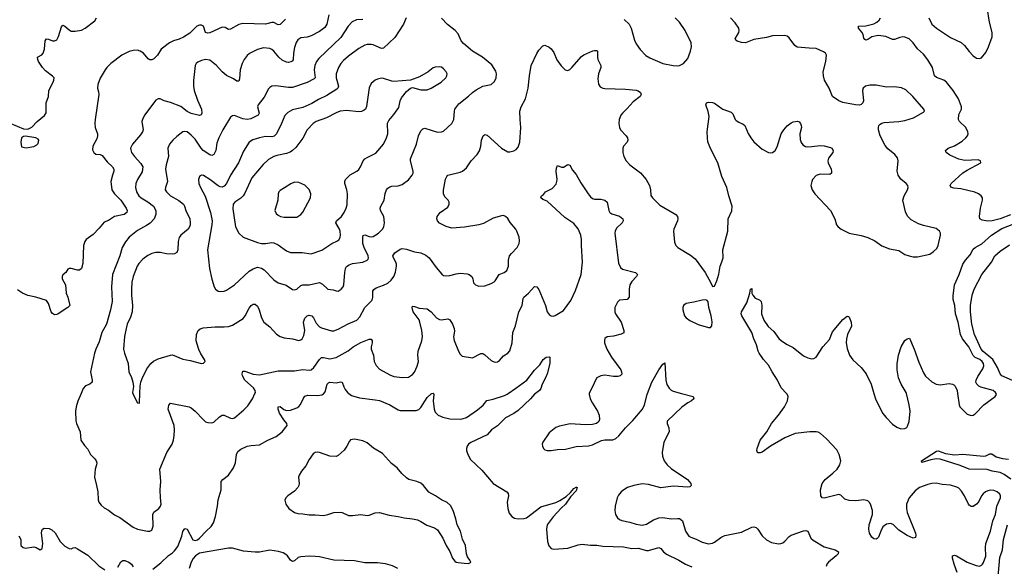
# Model space of a CAD drawing. Header units: inches. Extents: x 990586 to 1117858, y 769490 to 892071.
# Tile 99 of 248: x 1093212 to 1102730, y 798330 to 803613. Entities that reach past the tile are written whole.
import ezdxf

# ---------------------------------------------------------------- set-up
doc = ezdxf.new("R2010")
doc.units = ezdxf.units.IN
doc.header["$MEASUREMENT"] = 0
for name, color, linetype in [('B0799', 7, 'Continuous'), ('B0890', 7, 'Continuous'), ('B1709', 7, 'Continuous'), ('B1800', 7, 'Continuous')]:
    doc.layers.add(name, color=color, linetype=linetype)

msp = doc.modelspace()

# ---------------------------------------------------------------- linework, layer by layer
at = {"layer": 'B0799', "color": 6}
for points, elevation in [([(1093805.2, 800000), (1093773.3, 799926.7), (1093757.5, 799870), (1093751.8, 799830), (1093755.8, 799735.8), (1093762, 799710), (1093796.7, 799630), (1093804.6, 799550), (1093838.7, 799498.7), (1093870, 799462), (1093897.6, 799410), (1093937.9, 799370), (1093952.1, 799347.9), (1093956.7, 799330), (1093955.3, 799310), (1093943.3, 799270), (1093936.8, 799190), (1093956.4, 799110), (1093966.3, 799050), (1093971.6, 798971.6), (1093978.9, 798950), (1094000.5, 798920.5), (1094030, 798894.3), (1094070.9, 798870.9), (1094128, 798828), (1094181.4, 798801.4), (1094310, 798707.7), (1094350, 798688.5), (1094449.4, 798670.6), (1094470, 798669.2), (1094490, 798680.5), (1094502.9, 798717.1), (1094498.2, 798830), (1094510, 798853), (1094558.2, 798890), (1094574.8, 798910), (1094579.2, 798930), (1094572.5, 798992.5), (1094570.9, 799070), (1094577, 799150), (1094565.5, 799270), (1094635.3, 799430), (1094685.3, 799510), (1094699.1, 799550), (1094706.7, 799593.3), (1094709.6, 799650), (1094705, 799690), (1094649.1, 799850), (1094652.7, 799887.3), (1094670, 799905.1), (1094849.1, 799870.9), (1094870, 799861.6), (1094910, 799829.3), (1094990, 799744.1), (1095010, 799727.3), (1095030, 799718.5), (1095070, 799717), (1095090, 799724.1), (1095144.3, 799775.7), (1095170, 799791.2), (1095190, 799791.2), (1095250, 799762.5), (1095270, 799759.6), (1095290, 799765.2), (1095378.9, 799841.1), (1095418.4, 799881.6), (1095463.5, 799950), (1095486.9, 800000)], 2700), ([(1094305.9, 800000), (1094307.9, 799990), (1094350, 799911), (1094370, 799906.8), (1094371.3, 799910), (1094373.8, 800000)], 2800), ([(1094499.4, 798300.6), (1094577.2, 798362.8), (1094650, 798435.2), (1094690, 798459.9), (1094710, 798479.6), (1094739.7, 798520.3), (1094778.3, 798621.7), (1094790, 798665.2), (1094810, 798696), (1094830, 798689.1), (1094885.9, 798585.9), (1094910, 798579.4), (1094930, 798586.9), (1094950, 798602.2), (1095014.1, 798670), (1095064.5, 798715.5), (1095085.6, 798750), (1095104.1, 798810), (1095124.8, 798910), (1095131.6, 798971.6), (1095161, 799070), (1095161.5, 799150), (1095176, 799170), (1095230.3, 799209.7), (1095278.1, 799281.9), (1095297.7, 799330), (1095309.3, 799410.7), (1095321.3, 799438.7), (1095350, 799463.3), (1095410, 799489.6), (1095450, 799498.6), (1095530, 799504), (1095609.9, 799550.1), (1095690, 799583.6), (1095751, 799629), (1095796.4, 799690), (1095796.2, 799710), (1095765.4, 799745.4), (1095724.7, 799810), (1095712.1, 799847.9), (1095712.3, 799870), (1095730, 799873.4), (1095765.4, 799845.4), (1095790, 799836.4), (1095830, 799840.6), (1095890, 799861.8), (1095910, 799873.6), (1095927, 799893), (1095951.9, 799950), (1095970, 799973), (1095997.1, 799982.9), (1096090, 799979.5), (1096132.7, 799987.3), (1096150, 799997.4), (1096152.1, 800000)], 2600), ([(1096393.9, 800000), (1096421, 799981), (1096497.3, 799957.3), (1096650, 799940), (1096690, 799931.2), (1096791.7, 799891.7), (1096870, 799842.3), (1096890, 799836), (1097043.3, 799836.7), (1097070, 799844.9), (1097090, 799863.6), (1097150, 799960.3), (1097190, 799997.4), (1097197.2, 800000)], 2600), ([(1097211.5, 800000), (1097214.6, 799990), (1097210.4, 799930), (1097219.2, 799850), (1097230, 799819.8), (1097256.2, 799790), (1097302.2, 799770), (1097370, 799756.3), (1097470, 799751.2), (1097490, 799753.9), (1097530.6, 799769.4), (1097638.2, 799841.8), (1097691.6, 799888.4), (1097727.6, 799932.4), (1097790, 799946.6), (1097898.1, 799981.9), (1097925.3, 799994.7), (1097932.9, 800000)], 2600), ([(1098197.1, 800000), (1098187.4, 799992.6), (1098150.4, 799950), (1098030, 799834.3), (1097990, 799805.5), (1097910, 799764.9), (1097831.9, 799688.1), (1097774.7, 799650), (1097730, 799602), (1097572.3, 799527.7), (1097550, 799509.9), (1097537.3, 799490), (1097532.1, 799470), (1097532.2, 799450), (1097543, 799410), (1097570, 799363.6), (1097678.3, 799258.3), (1097789.2, 799129.2), (1097920.6, 799050), (1097934.3, 799034.3), (1097937.7, 799010), (1097923.4, 798950), (1097929.7, 798889.7), (1097942.7, 798842.7), (1097970, 798811.5), (1097996.3, 798796.3), (1098030, 798789), (1098090, 798792.6), (1098110, 798798.4), (1098250, 798903.4), (1098394.6, 798945.4), (1098434.4, 798965.6), (1098495.4, 799004.6), (1098538.2, 799041.8), (1098570, 799081.1), (1098590, 799096.1), (1098595.6, 799095.6), (1098600.8, 799090), (1098590, 799058.6), (1098537.2, 799002.8), (1098487.9, 798930), (1098447.4, 798892.6), (1098370, 798807.9), (1098312.4, 798730), (1098303.7, 798690), (1098314.3, 798570), (1098327, 798527), (1098350, 798501.6), (1098374.6, 798494.6), (1098510, 798505.8), (1098610, 798536.5), (1098650, 798542.9), (1098730, 798533.7), (1098790, 798533.2), (1098850, 798524.6), (1099050, 798516.6), (1099130, 798501.2), (1099190, 798504.4), (1099270, 798483.1), (1099290, 798482.2), (1099390, 798512.9), (1099410, 798503), (1099435.4, 798470), (1099465.7, 798445.7), (1099584, 798390), (1099650, 798350.3), (1099710, 798323.7)], 2600), ([(1098718.8, 800000), (1098717.5, 799990), (1098728.3, 799950), (1098748, 799908), (1098798, 799830), (1098813.7, 799790), (1098817, 799750), (1098809.6, 799730.4), (1098788.7, 799711.3), (1098750, 799699.1), (1098683.3, 799696.7), (1098534.1, 799705.9), (1098430, 799682.9), (1098393.7, 799670), (1098330, 799619.3), (1098268.6, 799530), (1098264.1, 799510), (1098266.5, 799490), (1098276.5, 799470), (1098290, 799455.6), (1098310, 799447.8), (1098349.5, 799449.5), (1098410, 799460.4), (1098490, 799462.6), (1098590, 799488.3), (1098710, 799493.8), (1098750, 799504.8), (1098835.3, 799544.7), (1098870, 799551.8), (1098946.4, 799553.6), (1098974.7, 799565.3), (1099002.7, 799590), (1099070, 799668.3), (1099140, 799740), (1099232, 799850), (1099253.1, 799890), (1099278.1, 799990), (1099281.7, 800000)], 2700), ([(1099610.6, 800000), (1099721.8, 799970), (1099729.3, 799950), (1099707.8, 799930), (1099672.1, 799910), (1099613, 799867), (1099470, 799734), (1099470.2, 799710), (1099488.7, 799668.7), (1099490.1, 799630), (1099438, 799530), (1099422.8, 799430), (1099425, 799395), (1099441.8, 799350), (1099470.7, 799310), (1099510, 799276.1), (1099667.8, 799170), (1099698.4, 799130), (1099702.2, 799110), (1099690, 799097.3), (1099670, 799093.2), (1099530, 799103.7), (1099410, 799088.5), (1099290, 799121.1), (1099230, 799125.7), (1099150, 799110.8), (1099087.9, 799090), (1099051.1, 799070), (1099027.6, 799050), (1099001.1, 799018.9), (1098986.4, 798990), (1098968.1, 798910), (1098964.6, 798870), (1098971, 798830), (1098990, 798798), (1099010, 798782.7), (1099032.7, 798772.7), (1099110, 798757), (1099170, 798735.5), (1099228.1, 798728.1), (1099270, 798736.6), (1099339.7, 798780.3), (1099390, 798797.8), (1099430, 798801), (1099510, 798787.5), (1099570, 798792.9), (1099590, 798790.6), (1099617.9, 798770), (1099648, 798668), (1099681.8, 798621.8), (1099699.3, 798610), (1099750, 798591.8), (1099810, 798563.1), (1099870, 798548.3), (1099910, 798553.6), (1099930, 798562.9), (1099990, 798609.2), (1100000, 798613.9)], 2700), ([(1093202.9, 798622.9), (1093224.6, 798590), (1093223.8, 798530), (1093244.8, 798510), (1093270, 798504.9), (1093350, 798518.3), (1093372, 798512), (1093410, 798488.9), (1093430, 798502.7), (1093436.7, 798550), (1093424.8, 798650), (1093426.7, 798673.3), (1093432.3, 798687.7), (1093450, 798699.8), (1093496.4, 798696.4), (1093523.7, 798683.7), (1093554.8, 798654.8), (1093602.8, 798570), (1093650, 798523.1), (1093690, 798501.5), (1093710, 798499.7), (1093730, 798508.7), (1093749.7, 798510.3), (1093770, 798500.2), (1093870, 798436.4), (1093975.8, 798335.8), (1094036.1, 798296.1)], 2600), ([(1096866.1, 798310), (1096815.6, 798335.6), (1096750, 798353), (1096670, 798363.3), (1096550, 798364.5), (1096450, 798383.4), (1096250, 798387.8), (1096110, 798420.6), (1096070, 798426), (1096010, 798427.5), (1095930, 798422.4), (1095905.8, 798414.2), (1095870, 798384.2), (1095850, 798375.4), (1095830, 798388.1), (1095801.3, 798430), (1095785.2, 798445.2), (1095759.7, 798459.7), (1095714.3, 798474.3), (1095630, 798485.5), (1095530, 798467.1), (1095490, 798465), (1095376.4, 798476.4), (1095270, 798506.5), (1095230, 798504.6), (1094950, 798456.2), (1094911.3, 798430), (1094890, 798405.9), (1094870.4, 798370), (1094850.1, 798309.9)], 2600), ([(1094160.2, 798319.8), (1094190, 798372.3), (1094210, 798385.1), (1094230, 798386.3), (1094267.1, 798370), (1094292.3, 798350), (1094310, 798324.7)], 2600)]:
    msp.add_lwpolyline(points, dxfattribs=dict(at, elevation=elevation))
at = {"layer": 'B0799', "color": 6, "elevation": 2600}
msp.add_lwpolyline([(1096450, 799559), (1096410, 799553.2), (1096399.6, 799540.4), (1096376.2, 799490), (1096350, 799452.2), (1096290, 799400.2), (1096270, 799389.9), (1096210, 799395.7), (1096110.4, 799430.4), (1096090, 799433.3), (1096070, 799431.4), (1096050, 799417.9), (1096010, 799361.5), (1095979.2, 799300.8), (1095936.4, 799250), (1095912.7, 799210), (1095907.8, 799190), (1095914.2, 799130), (1095911.1, 799110), (1095901.4, 799090), (1095870, 799057), (1095803.9, 799010), (1095785.1, 798990), (1095776.6, 798970), (1095785.4, 798930), (1095814.6, 798890), (1095869.3, 798850), (1095900.8, 798840.8), (1095950, 798838.2), (1096010, 798826.4), (1096070, 798827.6), (1096150, 798820.8), (1096190.8, 798829.2), (1096250, 798849.5), (1096310, 798854.3), (1096330.6, 798850.6), (1096390, 798822), (1096430, 798821.1), (1096510, 798831.4), (1096570, 798821.7), (1096590, 798823.7), (1096650, 798845.7), (1096690, 798850), (1096782.5, 798822.5), (1096870, 798811.5), (1096930, 798796.9), (1097010, 798789.6), (1097057.5, 798777.5), (1097090, 798763.2), (1097148.1, 798728.1), (1097222.9, 798702.9), (1097250, 798683.2), (1097302.6, 798602.6), (1097336.2, 798530), (1097371.3, 798471.3), (1097396.3, 798410), (1097418.8, 798378.8), (1097430, 798370.4), (1097450, 798365.2), (1097510, 798358.6), (1097550, 798357.3), (1097570, 798365.8), (1097572.7, 798370), (1097565, 798390), (1097542.7, 798422.7), (1097531.9, 798450), (1097522.9, 798530), (1097491.4, 798591.4), (1097471.9, 798670), (1097440, 798730), (1097428, 798790), (1097402.5, 798870), (1097376.7, 798916.7), (1097345.2, 798945.2), (1097290, 798971.3), (1097231.1, 799011.1), (1097166.5, 799046.5), (1097115.6, 799110), (1097090, 799131.9), (1097050.3, 799150.3), (1096973.9, 799170), (1096950, 799185.7), (1096906.9, 799226.9), (1096861.5, 799281.5), (1096805, 799325), (1096718.8, 799418.8), (1096631.5, 799471.5), (1096570, 799524.4), (1096530, 799543.1)], close=True, dxfattribs=at)
at = {"layer": 'B0890', "color": 6}
for points, elevation in [([(1093126.7, 802610), (1093250, 802557), (1093290, 802556.5), (1093330, 802573.7), (1093381.4, 802630), (1093452.9, 802687.1), (1093467.5, 802712.5), (1093468, 802810), (1093490.4, 802869.6), (1093495.4, 802930), (1093535.5, 803010), (1093543, 803030), (1093544.2, 803050), (1093529, 803069), (1093460.5, 803120.5), (1093433, 803150), (1093395.4, 803210), (1093386.3, 803230), (1093385, 803250), (1093426.7, 803273.3), (1093439.7, 803290), (1093452.3, 803327.7), (1093460.1, 803410), (1093470, 803427.1), (1093490, 803425), (1093531, 803409), (1093550, 803407.6), (1093570, 803417.3), (1093588.9, 803451.1), (1093616.5, 803543.5), (1093630, 803560.1), (1093650, 803551.3), (1093690, 803515.3), (1093710, 803504.1), (1093750, 803501), (1093810, 803512.1), (1093845.3, 803530), (1093937.7, 803602.3), (1093954.1, 803630)], 2600), ([(1095780.8, 803619.2), (1095730, 803566.1), (1095710, 803564.9), (1095670, 803586.1), (1095650, 803585.7), (1095590, 803569.5), (1095370, 803575.4), (1095330, 803566.1), (1095250, 803520.5), (1095230, 803519.7), (1095198.1, 803538.1), (1095170, 803540.1), (1095050, 803487.7), (1095030, 803483.7), (1095008, 803490), (1094989.6, 803550), (1094970, 803560.9), (1094950, 803561.2), (1094924, 803550), (1094856.7, 803483.3), (1094794.5, 803445.5), (1094754.3, 803425.7), (1094698.7, 803410), (1094660.9, 803390), (1094581.2, 803330), (1094544.9, 803270), (1094510, 803236.4), (1094490, 803226.4), (1094470, 803225.8), (1094455.8, 803235.8), (1094410, 803288.5), (1094377.6, 803310), (1094350, 803317.9), (1094310, 803316.6), (1094270, 803305), (1094200.5, 803270), (1094094.7, 803190), (1094054.3, 803150), (1094038.1, 803130), (1093990, 803047.5), (1093966.7, 802986.7), (1093965.3, 802950), (1093975.5, 802915.5), (1093977.4, 802890), (1093940.6, 802650), (1093938.8, 802610), (1093941.9, 802570), (1093965.4, 802510), (1093964.9, 802490), (1093956.6, 802463.4), (1093920.4, 802390), (1093915.5, 802355.5), (1093930, 802330.4), (1093950, 802314.9), (1093990, 802309.3), (1094010, 802299.7), (1094058.3, 802238.3), (1094108.9, 802190), (1094123.3, 802170), (1094123.6, 802150), (1094108.4, 802111.6), (1094094.6, 802050), (1094104, 801970), (1094129.1, 801930), (1094190, 801867.9), (1094210, 801841.2), (1094242.1, 801790), (1094250.4, 801770), (1094249.6, 801750), (1094223.8, 801730), (1094128.9, 801711.1), (1094070, 801673.2), (1094030, 801654.8), (1093982.1, 801597.9), (1093922.1, 801537.9), (1093855.1, 801490), (1093841.7, 801470), (1093829.5, 801430), (1093823.6, 801256.4), (1093811.1, 801210), (1093790, 801193.3), (1093770, 801192), (1093710, 801208.4), (1093690, 801207.6), (1093679.3, 801200.7), (1093658.1, 801170), (1093630, 801147.3), (1093622.2, 801130), (1093624.5, 801110), (1093655.6, 801050), (1093661.3, 800970), (1093677.2, 800930), (1093696.9, 800850), (1093678.7, 800830), (1093583.3, 800770), (1093570, 800763), (1093550, 800761.4), (1093530, 800772.9), (1093517.8, 800790), (1093491.9, 800870), (1093470, 800899.4), (1093370, 800932.4), (1093290, 800947.5), (1093238, 800970), (1093190, 801002.9)], 2600), ([(1096200.4, 803659.6), (1096180.3, 803570), (1096160.5, 803539.5), (1096110, 803500.3), (1096030, 803456.4), (1095990, 803444.9), (1095930, 803438.6), (1095901.4, 803418.6), (1095885.5, 803394.5), (1095870, 803345), (1095858.9, 803290), (1095854.5, 803225.5), (1095846.4, 803213.6), (1095833.7, 803206.3), (1095810, 803200.6), (1095790, 803203.1), (1095750, 803221.3), (1095716.7, 803250), (1095669.2, 803309.2), (1095650, 803324.9), (1095630, 803333.8), (1095570, 803340.1), (1095510, 803326.1), (1095433.3, 803286.7), (1095410, 803265.8), (1095381.3, 803230), (1095361.9, 803190), (1095342.7, 803130), (1095337.9, 803042.1), (1095330, 803018.8), (1095310, 803019.2), (1095280.2, 803040.2), (1095210, 803075.6), (1095168.1, 803110), (1095114.6, 803170), (1095050, 803222.1), (1095010, 803228.4), (1094970, 803218.8), (1094935.7, 803204.3), (1094918.5, 803190), (1094908, 803170), (1094893.6, 803026.4), (1094892.1, 802970), (1094899.1, 802930), (1094930, 802836.3), (1094970.7, 802750), (1094973.6, 802710), (1094966.4, 802693.6), (1094950, 802687.7), (1094870, 802706.6), (1094830, 802726.7), (1094770, 802773.3), (1094670, 802812.6), (1094608.4, 802828.4), (1094570, 802847.7), (1094550, 802848.9), (1094530, 802835.3), (1094419.5, 802690), (1094399.1, 802650), (1094394.3, 802630), (1094405.2, 802550), (1094400.2, 802530), (1094380.8, 802499.2), (1094303.9, 802410), (1094283.7, 802370), (1094285.4, 802354.6), (1094294.3, 802330), (1094320.7, 802290), (1094384.6, 802224.6), (1094403.1, 802190), (1094397.3, 802142.7), (1094350, 802070), (1094334.3, 802030), (1094332.3, 801990), (1094341.8, 801950), (1094365.3, 801910), (1094385.7, 801890), (1094451.3, 801851.3), (1094505.4, 801810), (1094528.2, 801770), (1094529.3, 801730), (1094512.7, 801687.3), (1094472.8, 801647.2), (1094437.5, 801622.5), (1094350, 801574.3), (1094270.7, 801510), (1094233.6, 801466.4), (1094202.9, 801410), (1094181.5, 801330), (1094108.3, 801150), (1094098.4, 801030), (1094105.6, 800890), (1094089.6, 800809.6), (1094050.5, 800670), (1094005.8, 800590), (1093981.8, 800498.2), (1093947.6, 800430), (1093935.1, 800390), (1093897.9, 800210), (1093913.5, 800130), (1093911.9, 800110), (1093890.2, 800090), (1093850, 800074.8), (1093826.9, 800050), (1093805.2, 800000)], 2700), ([(1096530, 803614.4), (1096468.7, 803611.3), (1096427.6, 803592.4), (1096388.8, 803551.2), (1096317.7, 803442.3), (1096102.5, 803237.5), (1096082.4, 803210), (1096064.9, 803170), (1096059.9, 803130), (1096069.7, 803050.3), (1096059.3, 803040.7), (1095992.8, 803007.2), (1095850, 802959.4), (1095810, 802958.4), (1095687.2, 802972.8), (1095650, 802969.9), (1095630, 802959), (1095616, 802944), (1095576.6, 802863.4), (1095516, 802790), (1095511.4, 802770), (1095527.8, 802710), (1095519.1, 802690), (1095445.2, 802654.8), (1095412.1, 802647.9), (1095370, 802653.8), (1095290, 802685.9), (1095270, 802684.8), (1095250, 802672), (1095174.6, 802550), (1095135.8, 802470), (1095119.6, 802420.4), (1095106.8, 802350), (1095090, 802309.9), (1095070, 802301.7), (1095050, 802306), (1094985.7, 802350), (1094965.9, 802370), (1094910, 802458.8), (1094870, 802497.9), (1094830, 802528), (1094810, 802533.7), (1094790, 802528.9), (1094730, 802485.7), (1094692.1, 802450), (1094662.1, 802410), (1094645.9, 802370), (1094650.1, 802290), (1094627.6, 802210), (1094623.3, 802170), (1094642.7, 802050), (1094620.4, 801990), (1094619.1, 801970), (1094631.2, 801950), (1094671.3, 801910), (1094750, 801867), (1094794.3, 801830), (1094806.3, 801810), (1094818.5, 801770), (1094855.6, 801690), (1094861.3, 801650), (1094859.2, 801630), (1094852.8, 801610), (1094839.6, 801590), (1094770, 801530), (1094753.1, 801506.9), (1094742.7, 801470), (1094740.6, 801390), (1094730, 801363.4), (1094710.1, 801349.9), (1094690, 801347.6), (1094630, 801351.2), (1094570, 801362.4), (1094530, 801363.2), (1094490, 801352.6), (1094450, 801334.8), (1094401.6, 801298.4), (1094363.9, 801256.1), (1094347.9, 801230), (1094308.2, 801131.8), (1094297, 801077), (1094293.6, 801010), (1094293.9, 800950), (1094302.9, 800850), (1094300, 800790), (1094283.1, 800736.9), (1094251.9, 800670), (1094240.4, 800630), (1094226.3, 800550), (1094217, 800430), (1094224.1, 800390), (1094259.6, 800290), (1094267.7, 800210), (1094294.6, 800154.6), (1094306.7, 800110), (1094311.9, 800068.1), (1094304, 800010), (1094305.9, 800000)], 2800), ([(1096946.7, 803630), (1096923.6, 803570), (1096839.2, 803440.8), (1096730, 803336.8), (1096710, 803335.9), (1096630, 803371), (1096610, 803374.9), (1096570, 803372.4), (1096550, 803366.7), (1096490, 803333.4), (1096390, 803261.5), (1096341.7, 803218.3), (1096317.5, 803190), (1096292.7, 803150), (1096273, 803090), (1096270.8, 803050), (1096293.6, 802970), (1096289, 802950), (1096278.8, 802941.2), (1096179.9, 802880.1), (1096099.2, 802840.8), (1096036.8, 802803.2), (1095950, 802763.6), (1095850, 802742.7), (1095803.4, 802716.6), (1095774.1, 802685.9), (1095743.4, 802610), (1095694, 802510), (1095673.3, 802486.7), (1095650, 802481), (1095590, 802483), (1095530, 802472.7), (1095466.4, 802453.6), (1095429.9, 802430.1), (1095376.5, 802343.5), (1095326.6, 802230), (1095249.9, 802110.1), (1095210.1, 802030.1), (1095190, 802003), (1095170, 801994.6), (1095150, 801997.1), (1095130, 802007.2), (1095050, 802069.7), (1094990, 802106.4), (1094970, 802109.9), (1094950, 802098.8), (1094939.9, 802070), (1094943.7, 802030), (1094958.7, 801990), (1095006.7, 801906.7), (1095058.1, 801750), (1095072.6, 801670), (1095070.4, 801630), (1095026.7, 801390), (1095047.4, 801207.4), (1095070, 801106.4), (1095092.7, 801030), (1095104.6, 801010), (1095130, 800989.4), (1095150, 800985.1), (1095190, 800989.4), (1095210, 800997.8), (1095290, 801049.4), (1095430, 801182), (1095470, 801206.2), (1095510, 801220.4), (1095550, 801212.6), (1095576.1, 801196.1), (1095670, 801099.9), (1095710, 801070.1), (1095788, 801048), (1095850, 801005.1), (1095870, 801000.9), (1095890, 801009), (1095930, 801044.4), (1095950, 801051.9), (1096010, 801052.1), (1096110, 801072.4), (1096138.3, 801058.3), (1096190, 801009.6), (1096243.8, 801003.8), (1096270, 800992.6), (1096290, 800990.2), (1096321.4, 801010), (1096337.7, 801030), (1096344.3, 801050), (1096353.9, 801170), (1096363.2, 801210), (1096372.5, 801227.5), (1096396.3, 801243.7), (1096430, 801255.8), (1096530.6, 801270), (1096571.8, 801288.2), (1096580.4, 801299.6), (1096584.6, 801310), (1096580.4, 801330), (1096542.2, 801410), (1096529.5, 801450), (1096528.1, 801510), (1096532.7, 801527.3), (1096550, 801534.6), (1096590, 801516.6), (1096610, 801513.1), (1096630, 801517.1), (1096679.7, 801550), (1096720.3, 801590), (1096732.6, 801610), (1096739.1, 801650), (1096733.6, 801710), (1096701.5, 801770), (1096697.1, 801790), (1096702.1, 801810), (1096736.4, 801870), (1096745.5, 801934.5), (1096757.3, 801970), (1096770, 801985.6), (1096790, 801998.4), (1096810, 802004.2), (1096870, 802008.3), (1096910, 802021.7), (1096970, 802066.9), (1097006.7, 802110), (1097015.4, 802130), (1097016.9, 802150), (1096989.4, 802249.4), (1096989.3, 802270), (1097049.3, 802410), (1097067.6, 802490), (1097090, 802538.8), (1097110, 802559.4), (1097130, 802566), (1097250, 802527.2), (1097290, 802528.1), (1097310, 802536.6), (1097389.9, 802610), (1097409.9, 802650), (1097414.1, 802730), (1097419.2, 802750), (1097458.9, 802801.1), (1097550, 802873.8), (1097588.8, 802911.2), (1097624.4, 802935.6), (1097690, 802969.6), (1097770, 802988.2), (1097803.7, 803016.3), (1097818.9, 803050), (1097822.1, 803090), (1097815.1, 803115.1), (1097777.5, 803177.5), (1097685.2, 803250), (1097590, 803309.9), (1097502, 803382), (1097479.6, 803410), (1097450, 803476.3), (1097420.7, 803510), (1097346.2, 803566.2), (1097288.7, 803628.7)], 2900), ([(1099055.7, 803615.7), (1099104.7, 803570), (1099124.5, 803530), (1099155.6, 803415.6), (1099170, 803381.4), (1099210, 803323.9), (1099266.3, 803266.3), (1099304, 803244), (1099430, 803188.9), (1099530, 803170.1), (1099570, 803167.2), (1099590, 803170.6), (1099629, 803191), (1099670, 803239), (1099698.1, 803310), (1099705.2, 803350), (1099702.7, 803390), (1099645, 803510), (1099590, 803588.6), (1099550, 803630.3)], 2900), ([(1094373.8, 800000), (1094375.8, 800070), (1094383.2, 800110), (1094396, 800144), (1094441.2, 800238.8), (1094481.2, 800290), (1094506, 800314), (1094550, 800336.5), (1094670, 800371.2), (1094690, 800372.8), (1094790, 800333), (1094860.4, 800320.4), (1094969, 800291), (1094990, 800292.3), (1095006, 800310), (1095000.4, 800330), (1094964.5, 800384.5), (1094944.8, 800424.8), (1094917.5, 800510), (1094921.3, 800570), (1094938.8, 800610), (1094955.7, 800624.3), (1094986.7, 800633.3), (1095103.4, 800643.4), (1095190, 800643), (1095230, 800648.3), (1095270, 800660.3), (1095373.5, 800726.5), (1095391.8, 800750), (1095430, 800825.5), (1095450, 800849.4), (1095470, 800862.8), (1095490, 800863), (1095510, 800843.5), (1095526.6, 800810), (1095550.4, 800730.4), (1095571.1, 800691.1), (1095630, 800645.5), (1095693.3, 800573.3), (1095730, 800551.7), (1095770, 800536.8), (1095850, 800529.7), (1095910, 800511.7), (1095930, 800517.7), (1095943.8, 800530), (1095959.6, 800560.4), (1095969.2, 800610), (1095956.1, 800690), (1095970, 800727.2), (1095990.1, 800750.1), (1096010, 800756.4), (1096035.4, 800750), (1096051.9, 800731.9), (1096078.8, 800678.8), (1096110, 800645.9), (1096130, 800634.4), (1096224.9, 800604.9), (1096250, 800606.9), (1096290, 800620.6), (1096387.1, 800672.9), (1096470, 800709.5), (1096498.8, 800741.2), (1096549.4, 800830), (1096619.2, 800900.8), (1096626.6, 800930), (1096625.4, 800990), (1096635.3, 801004.7), (1096659.7, 801020.3), (1096730, 801046.2), (1096770, 801067.3), (1096803.3, 801096.7), (1096829.2, 801130), (1096846.2, 801173.8), (1096856.4, 801230), (1096855.8, 801250), (1096849.7, 801270), (1096824.9, 801310), (1096819.9, 801330), (1096839.5, 801360.5), (1096890, 801394.5), (1096910, 801400.2), (1096950, 801396.3), (1097029.9, 801370.1), (1097090, 801360.1), (1097137.3, 801337.3), (1097170.8, 801310.8), (1097236.8, 801216.8), (1097293, 801153), (1097310, 801141.1), (1097330, 801137.8), (1097370, 801140.1), (1097430, 801157.6), (1097470, 801162.2), (1097537.2, 801157.2), (1097556.5, 801150), (1097584.1, 801130), (1097594, 801110), (1097599.8, 801070), (1097617.8, 801050), (1097650, 801036.1), (1097710, 801039.7), (1097770, 801063.7), (1097799.4, 801080.6), (1097810, 801090.2), (1097847.5, 801150), (1097894.2, 801170), (1097921.2, 801190), (1097936, 801230), (1097938.2, 801290), (1097947.7, 801330), (1097965.5, 801354.5), (1098021.5, 801410), (1098041.1, 801450), (1098043.7, 801476.3), (1098039.9, 801510), (1098019.6, 801570), (1098007.9, 801590), (1097952.8, 801652.8), (1097930, 801691.3), (1097910, 801712.3), (1097890, 801719.2), (1097870, 801717.4), (1097790, 801695.9), (1097695.1, 801644.9), (1097650.1, 801629.9), (1097511.6, 801608.4), (1097390, 801599.7), (1097335.5, 801615.5), (1097270, 801647.5), (1097252.1, 801670), (1097246.1, 801690), (1097247.5, 801710), (1097278, 801750), (1097350, 801802.5), (1097364.9, 801830), (1097364.4, 801850), (1097354.7, 801870), (1097322.2, 801902.2), (1097308.6, 801930), (1097310, 801965.7), (1097330, 802071.7), (1097341.1, 802098.9), (1097350, 802110.1), (1097470, 802138.7), (1097494.1, 802150), (1097530, 802181.3), (1097578.1, 802250), (1097633.2, 802310), (1097655.7, 802344.3), (1097670.6, 802390), (1097677.3, 802450), (1097693.7, 802490), (1097710, 802502.1), (1097730, 802497.8), (1097870, 802371.9), (1097930, 802337.2), (1097950, 802334.8), (1097990, 802344.8), (1098010, 802358), (1098030, 802379.7), (1098046.2, 802430), (1098056.5, 802570), (1098049, 802650), (1098048, 802730), (1098059.3, 802770), (1098100.4, 802850), (1098127.8, 802950), (1098139.9, 803070), (1098156.5, 803170), (1098210, 803286.4), (1098230, 803319.8), (1098270, 803362.2), (1098290, 803367), (1098330, 803348.8), (1098350, 803332.2), (1098375.7, 803295.7), (1098404.5, 803224.5), (1098446.6, 803166.6), (1098485, 803130), (1098510, 803123.3), (1098530, 803131.7), (1098550, 803150.1), (1098643.1, 803256.9), (1098664.8, 803275.2), (1098751.7, 803311.7), (1098770, 803317.2), (1098790, 803316.6), (1098796.3, 803310), (1098798.1, 803298.1), (1098797.5, 803250), (1098801.5, 803230), (1098829.5, 803170), (1098829.5, 803150), (1098808.6, 803090), (1098801.5, 803041.5), (1098807.5, 802990), (1098824, 802964), (1098848.5, 802950), (1098867.3, 802947.3), (1099070, 802942), (1099170, 802933.5), (1099190, 802926.7), (1099215, 802910), (1099221.3, 802890), (1099208.6, 802870), (1099141.7, 802818.3), (1099085.7, 802754.3), (1099039.3, 802710), (1099023.6, 802690), (1099006, 802650), (1099002.6, 802610), (1099010.1, 802570), (1099020.7, 802550), (1099073.3, 802490), (1099086.7, 802470), (1099091.8, 802450), (1099083.2, 802430), (1099049.5, 802390), (1099042.5, 802370), (1099042.9, 802330), (1099053.8, 802290), (1099076.3, 802250), (1099109.2, 802210), (1099212.5, 802132.5), (1099267.2, 802070), (1099299.9, 802010), (1099309.6, 801970.4), (1099314.8, 801914.8), (1099328.1, 801890), (1099400.3, 801820.3), (1099540.2, 801740.2), (1099554.4, 801730), (1099569.6, 801710), (1099574.1, 801690), (1099571.3, 801670), (1099536.4, 801590), (1099532.4, 801570), (1099542.7, 801462.7), (1099553.8, 801430), (1099573.2, 801410), (1099697.8, 801337.8), (1099740.5, 801300.5), (1099837, 801170), (1099894.9, 801070), (1099910, 801034), (1099930, 801039.1), (1099950, 801088.7), (1099970, 801154.4), (1099985, 801230), (1100000, 801271.6)], 2800), ([(1100000, 802096.2), (1099998.8, 802098.8), (1099959.5, 802230), (1099889.5, 802369.5), (1099865.9, 802434.1), (1099859.5, 802470), (1099857.8, 802530), (1099876.3, 802676.3), (1099867.4, 802727.4), (1099845, 802790), (1099851.7, 802808.3), (1099870, 802817.2), (1099910, 802814.6), (1099930, 802805.1), (1100000, 802754.9)], 2800), ([(1095486.9, 800000), (1095491.6, 800010), (1095488.8, 800030), (1095473.7, 800053.7), (1095387.3, 800130), (1095367.2, 800170), (1095362.3, 800190), (1095370, 800214.7), (1095390, 800215.4), (1095470, 800187), (1095530, 800181.6), (1095710, 800219.6), (1095870, 800218.9), (1095948.2, 800231.8), (1096010, 800225.9), (1096030, 800229.3), (1096056.7, 800250), (1096110, 800329.7), (1096130, 800347), (1096150, 800347.8), (1096210, 800336.8), (1096270, 800346.8), (1096387.6, 800412.4), (1096436.4, 800450), (1096510, 800494.7), (1096590, 800524.8), (1096610, 800524.2), (1096619.4, 800510), (1096620.5, 800490), (1096609.8, 800450.2), (1096609.7, 800430), (1096631.7, 800370), (1096640.1, 800310), (1096657.7, 800270), (1096690, 800234.6), (1096790, 800180.5), (1096830, 800165.3), (1096913.9, 800153.9), (1096970, 800158.8), (1097010, 800185), (1097030, 800206.6), (1097056.1, 800263.9), (1097067.1, 800310), (1097062, 800370), (1097063.9, 800410), (1097099.2, 800510), (1097105, 800550), (1097100.6, 800610), (1097081.2, 800690), (1097072.6, 800712.6), (1097017.3, 800790), (1097005.8, 800830), (1097010, 800843.2), (1097030, 800841.6), (1097075.1, 800824.9), (1097150, 800817.8), (1097190, 800788.6), (1097242.9, 800730), (1097270, 800715.5), (1097290, 800713.4), (1097350, 800721.5), (1097370, 800711.4), (1097396.6, 800670), (1097413.6, 800630), (1097416.6, 800603.4), (1097407.1, 800547.1), (1097412.6, 800512.6), (1097453.5, 800410), (1097470, 800380.8), (1097490, 800361.5), (1097590, 800345.5), (1097670, 800386.2), (1097690, 800386.6), (1097710, 800374.2), (1097770, 800319.4), (1097790, 800307.9), (1097810, 800303.3), (1097830, 800307.1), (1097850, 800319.1), (1097890, 800364.9), (1097930, 800391.1), (1097950, 800413.7), (1097974.1, 800490), (1097978, 800590), (1098006.1, 800653.9), (1098036.6, 800790), (1098069.9, 800850), (1098080.8, 800919.2), (1098086.2, 800930), (1098131.3, 800968.7), (1098190, 801034.1), (1098210, 801031.8), (1098230, 801005.4), (1098295.8, 800850), (1098310.8, 800790), (1098330, 800763.2), (1098350, 800751.6), (1098370, 800748.8), (1098390, 800754.8), (1098470, 800801.7), (1098539.8, 800900.2), (1098583.9, 800996.1), (1098639.1, 801150), (1098653.7, 801270), (1098641.9, 801430), (1098642.2, 801490), (1098636.3, 801530), (1098611.9, 801591.9), (1098570, 801644.6), (1098480.8, 801700.8), (1098310, 801858.9), (1098270, 801876.4), (1098251.2, 801890), (1098255.6, 801910), (1098275.3, 801924.7), (1098295.1, 801950), (1098359.2, 801980.8), (1098396.6, 802023.4), (1098405.6, 802050), (1098406.8, 802070), (1098399.3, 802150), (1098400.8, 802179.2), (1098410, 802204.9), (1098450, 802188.8), (1098470, 802188.8), (1098510, 802214.4), (1098530, 802208.4), (1098557.6, 802157.6), (1098590, 802116.9), (1098635.6, 802035.6), (1098706.9, 801930), (1098730, 801902.6), (1098750, 801885.8), (1098770, 801877.1), (1098830, 801879.4), (1098870, 801868.2), (1098890.1, 801850), (1098907.2, 801770), (1098917.5, 801750), (1098937.6, 801737.6), (1099010, 801714.8), (1099042.3, 801690), (1099047.1, 801670), (1099037.4, 801650), (1098982.5, 801597.5), (1098967.8, 801570), (1098966.5, 801550), (1099000.9, 801260.9), (1099019.3, 801219.3), (1099040.5, 801200.5), (1099165, 801170), (1099184.1, 801150), (1099173.4, 801130), (1099130, 801083.1), (1099111.6, 801050), (1099104.2, 801010), (1099105.2, 800930), (1099085.3, 800910), (1099010, 800901.2), (1098990, 800881.8), (1098966.6, 800830), (1098964.5, 800790), (1098970.7, 800770), (1099025.7, 800690), (1099051.6, 800610), (1099053, 800587), (1099027.4, 800572.6), (1098953.9, 800553.9), (1098890, 800547.1), (1098870, 800531.1), (1098865.5, 800514.5), (1098866.3, 800490), (1098889.1, 800429.1), (1098931.5, 800350), (1099022.2, 800230), (1099030.7, 800210), (1099031.5, 800188.5), (1099016.1, 800170), (1098994.8, 800165.2), (1098954, 800166), (1098870, 800177.5), (1098830, 800171.7), (1098810, 800162.7), (1098791.6, 800150), (1098777, 800130), (1098753.2, 800070), (1098720.1, 800010), (1098718.8, 800000)], 2700), ([(1097932.9, 800000), (1098007.9, 800052.1), (1098114.6, 800130), (1098190, 800226.8), (1098241.2, 800278.8), (1098273.6, 800330), (1098301.3, 800350), (1098330, 800354), (1098336.4, 800350), (1098336, 800290), (1098312.5, 800190), (1098296.5, 800150), (1098263.6, 800090), (1098249.5, 800050), (1098236.2, 800030), (1098197.1, 800000)], 2600), ([(1099281.7, 800000), (1099321.6, 800110), (1099390, 800229.5), (1099430, 800283.2), (1099450, 800295.8), (1099457.8, 800130), (1099468.1, 800088.1), (1099490, 800051), (1099511.1, 800031.1), (1099530, 800021.7), (1099610.6, 800000)], 2700), ([(1096152.1, 800000), (1096164.6, 800015.4), (1096185.8, 800090), (1096196.8, 800103.2), (1096210, 800110.9), (1096270, 800101.9), (1096312, 800112), (1096330.2, 800110.2), (1096344.8, 800064.8), (1096359.2, 800039.2), (1096385.8, 800005.8), (1096393.9, 800000)], 2600), ([(1097197.2, 800000), (1097210, 800004.6), (1097211.5, 800000)], 2600)]:
    msp.add_lwpolyline(points, dxfattribs=dict(at, elevation=elevation))
for points, elevation in [([(1097270, 803159.2), (1097230, 803155.6), (1097210, 803147.2), (1097159.5, 803110), (1097078, 803062), (1096990, 803029.7), (1096830, 803017.3), (1096810, 803019.3), (1096730, 803045.9), (1096710, 803046.8), (1096670, 803039.9), (1096648.1, 803030), (1096610, 802997.4), (1096590, 802955.8), (1096565.8, 802774.2), (1096554.8, 802750), (1096542.7, 802737.3), (1096515.2, 802724.8), (1096490, 802721.3), (1096370, 802734.1), (1096310, 802728.2), (1096270, 802712.8), (1096176.7, 802663.3), (1096078.8, 802630), (1096050, 802611.1), (1095992, 802550), (1095950.4, 802469.6), (1095881.3, 802378.7), (1095850.8, 802349.2), (1095826.6, 802333.4), (1095790, 802319.5), (1095698, 802302), (1095667.9, 802292.1), (1095618.6, 802261.4), (1095565, 802215), (1095456.4, 802083.6), (1095390, 801936.6), (1095372.4, 801910), (1095350, 801888.8), (1095291, 801850), (1095274.5, 801830), (1095273.7, 801786.3), (1095299.2, 801610), (1095329.7, 801550), (1095371.1, 801511.1), (1095510, 801458.9), (1095550, 801448.8), (1095590, 801449.1), (1095650, 801459.6), (1095670, 801457.7), (1095710, 801438.5), (1095790, 801380.1), (1095830, 801364.6), (1095943.3, 801363.3), (1096030, 801349.7), (1096134.3, 801385.7), (1096230, 801448.9), (1096284.6, 801475.4), (1096299.9, 801490), (1096309.4, 801510), (1096312.4, 801530), (1096311.3, 801570), (1096304.6, 801590), (1096269.3, 801650), (1096274.6, 801670), (1096321.7, 801710), (1096350.4, 801750), (1096369, 801791), (1096377.5, 801822.5), (1096379.7, 801930), (1096374.3, 801970), (1096356.1, 802030), (1096354.4, 802050), (1096361.6, 802070), (1096406.9, 802113.1), (1096470, 802148.9), (1096490, 802165.9), (1096508.1, 802191.9), (1096532.4, 802247.6), (1096550, 802268.4), (1096570, 802282.8), (1096655.4, 802324.6), (1096730.4, 802409.6), (1096758.4, 802470), (1096769.9, 802510), (1096766.7, 802613.3), (1096780.5, 802639.5), (1096830, 802697.2), (1096875.8, 802764.2), (1096889.5, 802830), (1096903.3, 802856.7), (1096950, 802919.1), (1096990, 802952.6), (1097010, 802957.1), (1097090, 802935.4), (1097150, 802934.5), (1097190, 802950.7), (1097286.5, 803010), (1097331.9, 803050), (1097342.9, 803070), (1097343.1, 803090), (1097334.6, 803110), (1097310, 803139.7), (1097290, 803153.3)], 3000), ([(1093270, 802488.3), (1093250, 802484.7), (1093228.5, 802471.5), (1093222, 802430), (1093230, 802386), (1093275.3, 802375.3), (1093350, 802389), (1093376.9, 802403.1), (1093390, 802418), (1093396.5, 802450), (1093390, 802458), (1093370, 802470.6)], 2600), ([(1095870, 802043.2), (1095831.9, 802028.1), (1095773.3, 801986.7), (1095730, 801963.1), (1095716.9, 801950), (1095709.4, 801930), (1095706.4, 801870), (1095679.6, 801770), (1095690, 801741.3), (1095710, 801722.8), (1095734, 801710), (1095770, 801704.4), (1095890, 801705.3), (1095929.8, 801730), (1095950, 801754), (1096022.5, 801890), (1096026.5, 801930), (1096010.9, 801970.9), (1095970, 802014.6), (1095910, 802039.4)], 3100), ([(1099845.3, 800905.3), (1099810, 800902.9), (1099730, 800881.7), (1099653.4, 800870), (1099628, 800852), (1099621.2, 800830), (1099622.3, 800810), (1099639.8, 800750), (1099654.2, 800730), (1099690, 800704.8), (1099770, 800666.6), (1099870, 800638.2), (1099890, 800636.5), (1099904.5, 800655.5), (1099906.6, 800693.4), (1099896.3, 800750), (1099874.2, 800830), (1099866, 800886), (1099858, 800898)], 2800)]:
    msp.add_lwpolyline(points, close=True, dxfattribs=dict(at, elevation=elevation))
at = {"layer": 'B1709', "color": 6}
for points, elevation in [([(1102274.5, 798270), (1102244.9, 798350), (1102229.3, 798410), (1102228.5, 798430), (1102250, 798437.1), (1102267.8, 798430), (1102370, 798370.6), (1102458, 798338), (1102490, 798332.5), (1102510, 798340.1), (1102518.1, 798350), (1102530, 798366.4), (1102551.8, 798428.2), (1102547.3, 798510), (1102551, 798550), (1102595.2, 798670), (1102618.5, 798770), (1102644.4, 798830), (1102656.6, 798910), (1102692, 798990), (1102694.5, 799010), (1102687.1, 799027.1), (1102659.7, 799050), (1102630, 799063.4), (1102593.4, 799066.6), (1102570, 799060.4), (1102548.4, 799050), (1102524.3, 799030), (1102509.4, 799010), (1102482.9, 798957.1), (1102462.6, 798930), (1102430, 798907.8), (1102410, 798907.3), (1102390, 798920.3), (1102383.3, 798930), (1102344.8, 799010), (1102316.1, 799056.1), (1102290, 799083.5), (1102270, 799095.1), (1102210, 799113.5), (1102130, 799120.4), (1102070, 799133.9), (1102030, 799131.7), (1101990, 799121.9), (1101911.6, 799090), (1101870, 799059.1), (1101810.6, 798990), (1101785.9, 798930), (1101784.7, 798890), (1101790.9, 798850), (1101870.5, 798650), (1101875.6, 798630), (1101871.9, 798608.1), (1101850, 798600.6), (1101790, 798626.5), (1101710, 798680.1), (1101655.3, 798735.3), (1101630, 798745), (1101590, 798736.8), (1101556.2, 798710), (1101535.4, 798670), (1101512.5, 798610), (1101501.2, 798598.8), (1101490, 798592.7), (1101470, 798596.1), (1101450, 798609.9), (1101426.6, 798650), (1101420.1, 798690), (1101424.7, 798730), (1101456.5, 798830), (1101457.1, 798870), (1101441.4, 798921.4), (1101430, 798942.8), (1101410, 798962.9), (1101371.2, 798971.2), (1101296.1, 798963.9), (1101230, 798965.1), (1101190, 798979.9), (1101150, 799016.4), (1101130, 799022.9), (1100990, 798989.4), (1100970, 798991.3), (1100957.8, 799010), (1100954.2, 799070), (1100970, 799130.1), (1100999.5, 799170), (1101071.3, 799228.7), (1101113.9, 799270), (1101140.6, 799310), (1101149.6, 799350), (1101134.8, 799410), (1101110, 799456.6), (1101010, 799562.7), (1100953.5, 799613.5), (1100930, 799625.2), (1100910, 799628.9), (1100850, 799630.7), (1100710, 799613.4), (1100610, 799570.3), (1100470, 799492.6), (1100390, 799434.1), (1100370, 799426.5), (1100350, 799426.1), (1100344.9, 799430), (1100339, 799450), (1100341.5, 799470), (1100371, 799550), (1100433.3, 799630), (1100479.6, 799710), (1100548.1, 799790), (1100604.9, 799870), (1100635.7, 799930), (1100640.1, 799970), (1100630, 799992.8), (1100623.4, 800000)], 2700), ([(1101469.3, 800000), (1101484.6, 799950), (1101552.3, 799810), (1101587.4, 799767.4), (1101650, 799704.1), (1101690, 799675.6), (1101730, 799660.1), (1101770, 799662.4), (1101787.3, 799672.7), (1101795.8, 799684.2), (1101809.9, 799730), (1101819.1, 799830), (1101810.6, 799890), (1101783.5, 800000)], 2700), ([(1102278.1, 800000), (1102294.8, 799890), (1102301.8, 799870), (1102370, 799799.8), (1102410, 799788.1), (1102430, 799791), (1102450, 799803.5), (1102530.9, 799889.1), (1102642.2, 799970), (1102655.1, 799990), (1102650.6, 800000)], 2700), ([(1102792.6, 799172.6), (1102730, 799217), (1102690, 799237.3), (1102613.8, 799250), (1102564.2, 799264.2), (1102390.2, 799270.2), (1102304.7, 799304.7), (1102110, 799366.1), (1102070, 799367.6), (1102020.3, 799359.7), (1101932.9, 799332.9), (1101928.1, 799348.1), (1102075.7, 799444.3), (1102090, 799444.8), (1102160.6, 799420.6), (1102250, 799408), (1102330, 799412.9), (1102530, 799394.7), (1102550, 799398.8), (1102590, 799417.4), (1102610, 799415.5), (1102650, 799387.6), (1102712, 799372), (1102770, 799366.3)], 2600), ([(1100000, 798613.9), (1100030, 798627.9), (1100190, 798661.3), (1100290, 798708.5), (1100310, 798711.6), (1100330, 798705.9), (1100348.8, 798690), (1100390, 798625.1), (1100430, 798586.9), (1100481.1, 798561.1), (1100546.3, 798546.3), (1100570, 798549.3), (1100590, 798558), (1100610, 798573.9), (1100650, 798619), (1100670, 798632.1), (1100790, 798672.1), (1100810, 798674.8), (1100830, 798670.1), (1100861, 798601), (1100881.9, 798581.9), (1100990, 798518.8), (1101094.2, 798490), (1101127.5, 798470), (1101122.6, 798450), (1101106.3, 798430), (1101031, 798370), (1101016.1, 798350), (1101007.2, 798327.2)], 2700), ([(1102752.6, 797952.6), (1102704, 798010), (1102694.3, 798070), (1102664.1, 798150), (1102662.2, 798170), (1102671.3, 798230), (1102685.7, 798414.3), (1102713.5, 798490), (1102722.8, 798590), (1102762.5, 798730)], 2600)]:
    msp.add_lwpolyline(points, dxfattribs=dict(at, elevation=elevation))
at = {"layer": 'B1800', "color": 6}
for points, elevation in [([(1101999.9, 803630), (1102030.1, 803570), (1102076, 803530), (1102210, 803442.4), (1102313.8, 803393.8), (1102344.9, 803364.9), (1102390, 803306), (1102430, 803263.4), (1102461.5, 803241.5), (1102490, 803237.4), (1102510, 803246.2), (1102550, 803296.3), (1102577, 803350), (1102611.4, 803448.6), (1102614.4, 803490), (1102587.3, 803590), (1102565.1, 803730)], 2700), ([(1100000, 802754.9), (1100008.7, 802748.7), (1100090, 802720.5), (1100104.4, 802704.4), (1100128.2, 802650), (1100138.4, 802638.4), (1100162.4, 802622.4), (1100204.4, 802604.4), (1100222.3, 802590), (1100253, 802513), (1100278.9, 802470), (1100310, 802432.9), (1100390, 802363.5), (1100450, 802328.6), (1100470, 802325.7), (1100490, 802329.5), (1100515.2, 802350), (1100534.5, 802385.5), (1100573.3, 802510), (1100597.4, 802550), (1100630, 802586.4), (1100670, 802617), (1100690, 802625.4), (1100730, 802632.4), (1100746.1, 802626.1), (1100760.2, 802610), (1100768, 802590), (1100768.2, 802570), (1100754.7, 802510), (1100756.1, 802456.1), (1100766, 802426), (1100783.1, 802403.1), (1100808.4, 802388.4), (1100830, 802384.7), (1100870, 802386.3), (1100950, 802398.6), (1100990, 802395.7), (1101050, 802377.2), (1101062.8, 802370), (1101077.1, 802350), (1101072.7, 802330), (1101030, 802275.6), (1101025.1, 802250), (1101029, 802230), (1101055.7, 802170), (1101061.1, 802150), (1101059.3, 802130), (1101042.7, 802117.3), (1100950, 802120.4), (1100912.1, 802107.9), (1100877.6, 802070), (1100868, 802050), (1100860.9, 802010), (1100871.5, 801970), (1100898.9, 801930), (1101050.1, 801770), (1101091.1, 801690), (1101108.9, 801630), (1101125.7, 801610), (1101153.1, 801590), (1101231.5, 801551.5), (1101347.5, 801527.5), (1101410, 801507.7), (1101477.3, 801477.3), (1101547.5, 801427.5), (1101618.9, 801398.9), (1101710, 801381.7), (1101770, 801345.3), (1101809.6, 801329.6), (1101850, 801321.2), (1101890, 801320.1), (1102010, 801348.3), (1102047.1, 801372.9), (1102076.9, 801403.1), (1102092.1, 801430), (1102114.8, 801530), (1102114.1, 801550), (1102102.3, 801570), (1102070, 801596.1), (1101950, 801622.7), (1101899.6, 801639.6), (1101830, 801677.3), (1101793.9, 801713.9), (1101775.5, 801755.5), (1101749.9, 801870), (1101760.6, 801910), (1101794.5, 801970), (1101800.8, 801990), (1101797.4, 802010), (1101781.1, 802030), (1101730, 802073.1), (1101705, 802110), (1101694.1, 802150), (1101705.5, 802250), (1101698.4, 802278.4), (1101671.1, 802310), (1101605, 802365), (1101578.5, 802398.5), (1101531.7, 802490), (1101514.9, 802550), (1101513.4, 802570), (1101518.1, 802590), (1101530, 802603.9), (1101546.9, 802613.1), (1101570, 802618.8), (1101711.4, 802628.6), (1101770, 802637.9), (1101853.9, 802666.1), (1101950, 802720.4), (1101958, 802730), (1101952.8, 802750), (1101846.8, 802870), (1101776.7, 802936.7), (1101734.8, 802954.8), (1101670, 802964.1), (1101590, 802960.5), (1101490, 802979.6), (1101430, 802981.1), (1101389.1, 802970.9), (1101365.2, 802950), (1101359.3, 802930), (1101370.1, 802830), (1101362.7, 802810), (1101346.7, 802793.3), (1101330, 802788), (1101290.5, 802789.5), (1101170, 802811.4), (1101130, 802828.8), (1101070.4, 802870.4), (1101037.9, 802950), (1100990.5, 803030), (1100981.2, 803070), (1100980.4, 803110), (1101004.4, 803210), (1101009.9, 803269.9), (1101002.2, 803290), (1100983.8, 803303.8), (1100910, 803335.6), (1100843.2, 803336.8), (1100729.4, 803349.4), (1100705.1, 803365.1), (1100650, 803439.3), (1100630, 803454.3), (1100610, 803459.9), (1100490, 803456.9), (1100430, 803441.7), (1100310, 803422.8), (1100229, 803391), (1100190, 803393.6), (1100147.3, 803407.3), (1100135.8, 803415.8), (1100129.9, 803430), (1100164.6, 803490), (1100168.6, 803510), (1100162.7, 803530), (1100130, 803584.1), (1100083.5, 803630)], 2800), ([(1102790, 801728.2), (1102691.6, 801688.4), (1102611.8, 801668.2), (1102570, 801667.1), (1102515.9, 801675.9), (1102494.9, 801690), (1102489.5, 801710), (1102499.9, 801790), (1102520.8, 801870), (1102518.2, 801890), (1102507.1, 801910), (1102480.8, 801930), (1102445.9, 801945.9), (1102310, 801979.9), (1102243.5, 801983.5), (1102213.4, 801993.4), (1102205.2, 802010), (1102216.7, 802030), (1102330, 802134), (1102370, 802160.3), (1102504.7, 802230), (1102501.6, 802250), (1102477.6, 802257.6), (1102350, 802253.6), (1102290, 802264.2), (1102205.1, 802305.1), (1102167.1, 802330), (1102162.4, 802350), (1102188.9, 802370), (1102250, 802393.6), (1102322, 802438), (1102358.4, 802470), (1102373.9, 802490), (1102380.1, 802510), (1102376.9, 802530), (1102356.8, 802570), (1102296.4, 802630), (1102286.9, 802650), (1102290, 802698), (1102315.6, 802750), (1102317.5, 802770), (1102288.2, 802850), (1102235.1, 802930), (1102170.3, 803010.3), (1102144.1, 803030), (1102075.3, 803055.3), (1102055.7, 803070), (1102034.5, 803150), (1101990, 803226.1), (1101950, 803279.5), (1101890, 803330.3), (1101848.4, 803390), (1101810, 803427.5), (1101770, 803445.4), (1101750, 803447.2), (1101719, 803441), (1101670, 803422.2), (1101650, 803420.7), (1101585.1, 803450), (1101510, 803459.8), (1101450, 803449.2), (1101410, 803421.4), (1101390, 803416.2), (1101381.8, 803421.8), (1101373.7, 803433.7), (1101365.7, 803470), (1101353.6, 803493.6), (1101320.5, 803530), (1101320.9, 803550), (1101392.8, 803552.8), (1101470, 803574.4), (1101498.3, 803590), (1101521.5, 803610), (1101534.9, 803630)], 2700), ([(1100000, 801271.6), (1100013.8, 801310), (1100010, 801390), (1100057.8, 801570), (1100061.6, 801690), (1100094.9, 801765.1), (1100099.9, 801810), (1100066, 801910), (1100047, 801990), (1100000, 802096.2)], 2800), ([(1102650.6, 800000), (1102646.2, 800010), (1102621, 800030), (1102501.7, 800061.7), (1102483.7, 800070), (1102463.5, 800090), (1102456.2, 800110), (1102457.8, 800130), (1102474.4, 800165.6), (1102521.6, 800238.4), (1102531.6, 800268.4), (1102530.2, 800290), (1102516.4, 800310), (1102492.2, 800330), (1102450, 800348.9), (1102428.7, 800368.7), (1102388.5, 800450), (1102327.5, 800530), (1102307.7, 800570), (1102284.8, 800690), (1102259.7, 800770), (1102253.2, 800850), (1102234.5, 800910), (1102234.5, 800945.5), (1102249.4, 801050), (1102294.3, 801150), (1102329.6, 801250), (1102355.7, 801290), (1102398.8, 801341.2), (1102430, 801396.1), (1102450, 801412.3), (1102514.5, 801445.5), (1102607.8, 801532.2), (1102705.4, 801594.6), (1102821.2, 801638.8)], 2700), ([(1102810, 800126.9), (1102707.7, 800170), (1102688.8, 800188.8), (1102664.8, 800250), (1102619, 800330), (1102526.5, 800406.5), (1102506.5, 800430), (1102442.6, 800570), (1102417.4, 800670), (1102403.6, 800790), (1102404.5, 800850), (1102418.6, 800950), (1102438.8, 801010), (1102513.2, 801150), (1102606.6, 801270), (1102638.4, 801330), (1102690, 801377), (1102781.3, 801438.7)], 2600), ([(1100623.4, 800000), (1100574, 800054), (1100537.3, 800130), (1100484.6, 800210), (1100450, 800275.3), (1100401.1, 800330), (1100359.6, 800390), (1100349.7, 800410), (1100336.3, 800470), (1100307.5, 800527.5), (1100288.4, 800590), (1100191.9, 800750), (1100186.8, 800770), (1100188.9, 800790), (1100242.1, 800877.9), (1100268.8, 800970), (1100275.3, 801010), (1100290, 801014), (1100290.2, 800970), (1100298, 800950), (1100322.9, 800922.9), (1100364.8, 800904.8), (1100378.4, 800890), (1100385, 800850), (1100382.3, 800770), (1100406.3, 800710), (1100446.2, 800646.2), (1100500.7, 800600.7), (1100550, 800532.9), (1100576.8, 800510), (1100630, 800474.6), (1100690, 800444.3), (1100790, 800364.7), (1100830, 800344.4), (1100870, 800335.1), (1100890, 800337.7), (1100910, 800350.9), (1100976, 800450), (1101038.9, 800521.1), (1101070, 800595.7), (1101170, 800714.6), (1101210, 800748.6), (1101223.9, 800743.9), (1101230, 800738.9), (1101248.8, 800690), (1101253.1, 800650), (1101214.4, 800570), (1101204.9, 800530), (1101202.9, 800490), (1101210, 800435.8), (1101234.8, 800370), (1101264.5, 800324.5), (1101347, 800250), (1101393.6, 800190), (1101441.6, 800090), (1101469.3, 800000)], 2700), ([(1101783.5, 800000), (1101781.1, 800010), (1101732, 800090), (1101706.4, 800150), (1101693, 800230), (1101693, 800287), (1101706.9, 800370), (1101731.7, 800450), (1101770, 800512.2), (1101790, 800530.1), (1101814, 800534), (1101857.5, 800430), (1101902.6, 800302.6), (1101950, 800198.5), (1101968.6, 800168.6), (1102030, 800112.4), (1102070, 800088.8), (1102110, 800085.2), (1102197.1, 800097.1), (1102230, 800091.4), (1102242.9, 800082.9), (1102256.2, 800070), (1102273.6, 800030), (1102278.1, 800000)], 2700)]:
    msp.add_lwpolyline(points, dxfattribs=dict(at, elevation=elevation))

doc.saveas('drawing.dxf')
